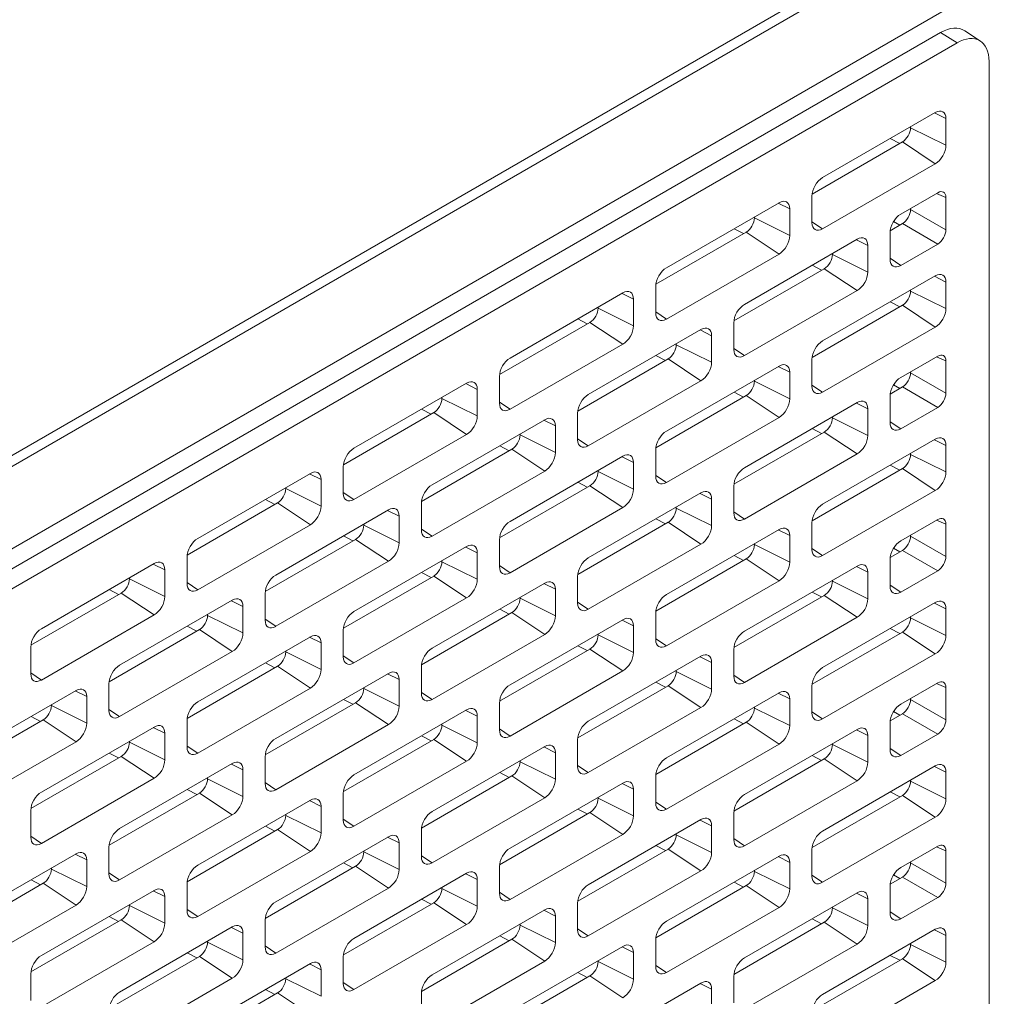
# Model space of a CAD drawing. Header units: millimetres. Extents: x 39 to 1680, y 50 to 804.
# Tile 65 of 68: x 1578 to 1620, y 448 to 490. Entities that reach past the tile are written whole.
import ezdxf

# ---------------------------------------------------------------- set-up
doc = ezdxf.new("R2010")
doc.units = ezdxf.units.MM
doc.header["$MEASUREMENT"] = 0
doc.layers.get('0').update_dxf_attribs({"lineweight": 25})

msp = doc.modelspace()

# ---------------------------------------------------------------- linework, layer by layer
at = {"color": 0, "linetype": 'Continuous', "lineweight": 0, "extrusion": (-1.66533e-16, 0.816497, 0.57735)}
for p, q in [((1679.036, 530.103), (1371.444, 352.515)), ((1679.237, 529.742), (1371.645, 352.154)), ((1382.959, 355.142), (1667.923, 519.666)), ((1617.365, 489.617), (1382.252, 353.875)), ((1618.072, 489.166), (1617.365, 489.617)), ((1619.081, 489.241), (1618.401, 489.694)), ((1618.072, 489.166), (1382.959, 353.424)), ((1619.449, 488.371), (1619.449, 435.299)), ((1617.135, 486.178), (1612.291, 483.381)), ((1617.101, 486.158), (1617.595, 485.913)), ((1617.595, 484.769), (1617.595, 485.913)), ((1616.074, 485.525), (1616.074, 485.566)), ((1616.074, 485.525), (1617.595, 484.769)), ((1611.837, 482.67), (1615.721, 484.912)), ((1615.2, 485.061), (1615.609, 484.848)), ((1615.721, 484.912), (1617.135, 483.973)), ((1612.291, 481.177), (1617.135, 483.973)), ((1617.242, 482.729), (1615.65, 481.81)), ((1617.595, 482.525), (1617.185, 482.696)), ((1610.418, 482.3), (1605.574, 479.503)), ((1610.383, 482.28), (1610.877, 482.034)), ((1611.832, 482.585), (1611.832, 481.442)), ((1617.595, 482.525), (1617.595, 481.135)), ((1610.877, 480.891), (1610.877, 482.034)), ((1616.074, 482.055), (1616.074, 482.013)), ((1616.074, 482.013), (1617.595, 481.135)), ((1609.357, 481.646), (1609.357, 481.687)), ((1609.357, 481.646), (1610.877, 480.891)), ((1611.832, 481.482), (1612.291, 481.177)), ((1615.196, 481.098), (1615.722, 481.402)), ((1615.344, 481.497), (1615.615, 481.34)), ((1615.722, 481.402), (1617.242, 480.524)), ((1605.12, 478.792), (1609.003, 481.034)), ((1608.482, 481.182), (1608.892, 480.97)), ((1609.003, 481.034), (1610.418, 480.095)), ((1615.191, 481.014), (1615.191, 479.87)), ((1613.776, 480.728), (1608.933, 477.931)), ((1613.742, 480.708), (1614.236, 480.462)), ((1612.716, 480.075), (1612.716, 480.115)), ((1614.236, 479.319), (1614.236, 480.462)), ((1615.65, 479.605), (1617.242, 480.524)), ((1605.574, 477.299), (1610.418, 480.095)), ((1612.716, 480.075), (1614.236, 479.319)), ((1615.191, 479.91), (1615.65, 479.605)), ((1608.479, 477.22), (1612.362, 479.462)), ((1611.841, 479.61), (1612.25, 479.398)), ((1612.362, 479.462), (1613.776, 478.523)), ((1617.135, 479.156), (1612.291, 476.36)), ((1617.101, 479.136), (1617.595, 478.891)), ((1617.595, 477.748), (1617.595, 478.891)), ((1603.7, 478.421), (1598.856, 475.625)), ((1605.114, 478.707), (1605.114, 477.564)), ((1608.933, 475.727), (1613.776, 478.523)), ((1616.074, 478.503), (1616.074, 478.544)), ((1616.074, 478.503), (1617.595, 477.748)), ((1603.666, 478.401), (1604.16, 478.156)), ((1604.16, 477.013), (1604.16, 478.156)), ((1615.2, 478.039), (1615.609, 477.826)), ((1602.639, 477.768), (1602.639, 477.809)), ((1602.639, 477.768), (1604.16, 477.013)), ((1605.114, 477.604), (1605.574, 477.299)), ((1611.837, 475.648), (1615.721, 477.89)), ((1615.721, 477.89), (1617.135, 476.951)), ((1598.402, 474.913), (1602.286, 477.156)), ((1601.765, 477.304), (1602.174, 477.091)), ((1602.286, 477.156), (1603.7, 476.217)), ((1607.059, 476.849), (1602.215, 474.053)), ((1607.024, 476.83), (1607.518, 476.584)), ((1608.473, 477.135), (1608.473, 475.992)), ((1612.291, 474.155), (1617.135, 476.951)), ((1607.518, 475.441), (1607.518, 476.584)), ((1598.856, 473.42), (1603.7, 476.217)), ((1605.998, 476.196), (1605.998, 476.237)), ((1605.998, 476.196), (1607.518, 475.441)), ((1608.473, 476.032), (1608.933, 475.727)), ((1601.761, 473.342), (1605.645, 475.584)), ((1605.124, 475.732), (1605.533, 475.519)), ((1605.645, 475.584), (1607.059, 474.645)), ((1611.832, 475.563), (1611.832, 474.42)), ((1617.242, 475.707), (1615.65, 474.788)), ((1617.595, 475.503), (1617.185, 475.674)), ((1617.595, 475.503), (1617.595, 474.113)), ((1610.418, 475.278), (1605.574, 472.481)), ((1610.383, 475.258), (1610.877, 475.012)), ((1616.074, 475.033), (1616.074, 474.991)), ((1598.397, 474.829), (1598.397, 473.686)), ((1602.215, 471.848), (1607.059, 474.645)), ((1609.357, 474.624), (1609.357, 474.665)), ((1609.357, 474.624), (1610.877, 473.869)), ((1610.877, 473.869), (1610.877, 475.012)), ((1616.074, 474.991), (1617.595, 474.113)), ((1596.983, 474.543), (1592.139, 471.746)), ((1596.948, 474.523), (1597.442, 474.277)), ((1597.442, 473.134), (1597.442, 474.277)), ((1611.832, 474.46), (1612.291, 474.155)), ((1615.196, 474.077), (1615.722, 474.38)), ((1615.344, 474.476), (1615.615, 474.319)), ((1615.722, 474.38), (1617.242, 473.502)), ((1595.922, 473.89), (1595.922, 473.93)), ((1595.922, 473.89), (1597.442, 473.134)), ((1605.12, 471.77), (1609.003, 474.012)), ((1608.482, 474.16), (1608.892, 473.948)), ((1609.003, 474.012), (1610.418, 473.073)), ((1615.191, 473.992), (1615.191, 472.849)), ((1595.047, 473.426), (1595.457, 473.213)), ((1598.397, 473.725), (1598.856, 473.42)), ((1613.776, 473.706), (1608.933, 470.909)), ((1613.742, 473.686), (1614.236, 473.441)), ((1614.236, 472.297), (1614.236, 473.441)), ((1615.65, 472.583), (1617.242, 473.502)), ((1591.685, 471.035), (1595.568, 473.277)), ((1600.341, 472.971), (1595.498, 470.175)), ((1595.568, 473.277), (1596.983, 472.338)), ((1600.307, 472.951), (1600.801, 472.706)), ((1601.756, 473.257), (1601.756, 472.114)), ((1605.574, 470.277), (1610.418, 473.073)), ((1612.716, 473.053), (1612.716, 473.094)), ((1612.716, 473.053), (1614.236, 472.297)), ((1600.801, 471.563), (1600.801, 472.706)), ((1611.841, 472.589), (1612.25, 472.376)), ((1615.191, 472.888), (1615.65, 472.583)), ((1592.139, 469.542), (1596.983, 472.338)), ((1599.281, 472.318), (1599.281, 472.359)), ((1599.281, 472.318), (1600.801, 471.563)), ((1601.756, 472.154), (1602.215, 471.848)), ((1608.479, 470.198), (1612.362, 472.44)), ((1617.135, 472.134), (1612.291, 469.338)), ((1612.362, 472.44), (1613.776, 471.501)), ((1617.101, 472.114), (1617.595, 471.869)), ((1595.043, 469.463), (1598.927, 471.706)), ((1598.406, 471.854), (1598.816, 471.641)), ((1598.927, 471.706), (1600.341, 470.767)), ((1605.114, 471.685), (1605.114, 470.542)), ((1617.595, 470.726), (1617.595, 471.869)), ((1603.7, 471.399), (1598.856, 468.603)), ((1603.666, 471.379), (1604.16, 471.134)), ((1608.933, 468.705), (1613.776, 471.501)), ((1616.074, 471.481), (1616.074, 471.522)), ((1616.074, 471.481), (1617.595, 470.726)), ((1591.679, 470.95), (1591.679, 469.807)), ((1604.16, 469.991), (1604.16, 471.134)), ((1611.837, 468.626), (1615.721, 470.869)), ((1615.2, 471.017), (1615.609, 470.804)), ((1615.721, 470.869), (1617.135, 469.93)), ((1590.265, 470.664), (1585.421, 467.868)), ((1590.231, 470.645), (1590.725, 470.399)), ((1590.725, 469.256), (1590.725, 470.399)), ((1595.498, 467.97), (1600.341, 470.767)), ((1602.639, 470.746), (1602.639, 470.787)), ((1602.639, 470.746), (1604.16, 469.991)), ((1605.114, 470.582), (1605.574, 470.277)), ((1589.204, 470.011), (1589.204, 470.052)), ((1589.204, 470.011), (1590.725, 469.256)), ((1598.402, 467.892), (1602.286, 470.134)), ((1601.765, 470.282), (1602.174, 470.069)), ((1602.286, 470.134), (1603.7, 469.195)), ((1608.473, 470.113), (1608.473, 468.97)), ((1588.33, 469.547), (1588.739, 469.334)), ((1591.679, 469.847), (1592.139, 469.542)), ((1607.059, 469.828), (1602.215, 467.031)), ((1607.024, 469.808), (1607.518, 469.562)), ((1607.518, 468.419), (1607.518, 469.562)), ((1612.291, 467.133), (1617.135, 469.93)), ((1584.967, 467.157), (1588.851, 469.399)), ((1588.851, 469.399), (1590.265, 468.46)), ((1595.038, 469.378), (1595.038, 468.235)), ((1598.856, 466.398), (1603.7, 469.195)), ((1605.998, 469.174), (1605.998, 469.215)), ((1605.998, 469.174), (1607.518, 468.419)), ((1593.624, 469.093), (1588.78, 466.296)), ((1593.589, 469.073), (1594.083, 468.827)), ((1594.083, 467.684), (1594.083, 468.827)), ((1605.124, 468.71), (1605.533, 468.498)), ((1608.473, 469.01), (1608.933, 468.705)), ((1617.242, 468.685), (1615.65, 467.766)), ((1585.421, 465.663), (1590.265, 468.46)), ((1592.563, 468.44), (1592.563, 468.48)), ((1592.563, 468.44), (1594.083, 467.684)), ((1595.038, 468.275), (1595.498, 467.97)), ((1601.761, 466.32), (1605.645, 468.562)), ((1610.418, 468.256), (1605.574, 465.459)), ((1605.645, 468.562), (1607.059, 467.623)), ((1611.832, 468.542), (1611.832, 467.398)), ((1617.595, 468.481), (1617.185, 468.652)), ((1617.595, 468.481), (1617.595, 467.091)), ((1588.326, 465.585), (1592.21, 467.827)), ((1591.689, 467.975), (1592.098, 467.763)), ((1592.21, 467.827), (1593.624, 466.888)), ((1610.383, 468.236), (1610.877, 467.99)), ((1610.877, 466.847), (1610.877, 467.99)), ((1616.074, 468.011), (1616.074, 467.969)), ((1616.074, 467.969), (1617.595, 467.091)), ((1596.983, 467.521), (1592.139, 464.724)), ((1596.948, 467.501), (1597.442, 467.256)), ((1598.397, 467.807), (1598.397, 466.664)), ((1602.215, 464.827), (1607.059, 467.623)), ((1609.357, 467.603), (1609.357, 467.643)), ((1609.357, 467.603), (1610.877, 466.847)), ((1611.832, 467.438), (1612.291, 467.133)), ((1615.344, 467.454), (1615.615, 467.297)), ((1584.962, 467.072), (1584.962, 465.929)), ((1597.442, 466.113), (1597.442, 467.256)), ((1605.12, 464.748), (1609.003, 466.99)), ((1608.482, 467.138), (1608.892, 466.926)), ((1609.003, 466.99), (1610.418, 466.051)), ((1615.196, 467.055), (1615.722, 467.358)), ((1615.722, 467.358), (1617.242, 466.481)), ((1583.548, 466.786), (1578.704, 463.99)), ((1583.513, 466.766), (1584.007, 466.521)), ((1588.78, 464.092), (1593.624, 466.888)), ((1595.922, 466.868), (1595.922, 466.909)), ((1595.922, 466.868), (1597.442, 466.113)), ((1598.397, 466.703), (1598.856, 466.398)), ((1613.776, 466.684), (1608.933, 463.888)), ((1613.742, 466.664), (1614.236, 466.419)), ((1615.191, 466.97), (1615.191, 465.827)), ((1582.487, 466.133), (1582.487, 466.174)), ((1582.487, 466.133), (1584.007, 465.378)), ((1584.007, 465.378), (1584.007, 466.521)), ((1591.685, 464.013), (1595.568, 466.255)), ((1595.047, 466.404), (1595.457, 466.191)), ((1595.568, 466.255), (1596.983, 465.316)), ((1601.756, 466.235), (1601.756, 465.092)), ((1614.236, 465.276), (1614.236, 466.419)), ((1615.65, 465.561), (1617.242, 466.481)), ((1584.962, 465.969), (1585.421, 465.663)), ((1600.341, 465.949), (1595.498, 463.153)), ((1600.307, 465.929), (1600.801, 465.684)), ((1605.574, 463.255), (1610.418, 466.051)), ((1612.716, 466.031), (1612.716, 466.072)), ((1612.716, 466.031), (1614.236, 465.276)), ((1615.191, 465.867), (1615.65, 465.561)), ((1578.25, 463.278), (1582.133, 465.521)), ((1581.612, 465.669), (1582.022, 465.456)), ((1582.133, 465.521), (1583.548, 464.582)), ((1588.321, 465.5), (1588.321, 464.357)), ((1592.139, 462.52), (1596.983, 465.316)), ((1599.281, 465.296), (1599.281, 465.337)), ((1599.281, 465.296), (1600.801, 464.541)), ((1600.801, 464.541), (1600.801, 465.684)), ((1608.479, 463.176), (1612.362, 465.418)), ((1611.841, 465.567), (1612.25, 465.354)), ((1612.362, 465.418), (1613.776, 464.48)), ((1586.906, 465.214), (1582.063, 462.418)), ((1586.872, 465.194), (1587.366, 464.949)), ((1587.366, 463.806), (1587.366, 464.949)), ((1601.756, 465.132), (1602.215, 464.827)), ((1617.135, 465.112), (1612.291, 462.316)), ((1617.101, 465.092), (1617.595, 464.847)), ((1578.704, 461.785), (1583.548, 464.582)), ((1585.846, 464.561), (1585.846, 464.602)), ((1585.846, 464.561), (1587.366, 463.806)), ((1595.043, 462.441), (1598.927, 464.684)), ((1598.406, 464.832), (1598.816, 464.619)), ((1598.927, 464.684), (1600.341, 463.745)), ((1605.114, 464.663), (1605.114, 463.52)), ((1608.933, 461.683), (1613.776, 464.48)), ((1616.074, 464.459), (1616.074, 464.5)), ((1616.074, 464.459), (1617.595, 463.704)), ((1617.595, 463.704), (1617.595, 464.847)), ((1584.971, 464.097), (1585.38, 463.884)), ((1588.321, 464.397), (1588.78, 464.092)), ((1603.7, 464.377), (1598.856, 461.581)), ((1603.666, 464.358), (1604.16, 464.112)), ((1604.16, 462.969), (1604.16, 464.112)), ((1581.608, 461.707), (1585.492, 463.949)), ((1590.265, 463.643), (1585.421, 460.846)), ((1585.492, 463.949), (1586.906, 463.01)), ((1590.231, 463.623), (1590.725, 463.377)), ((1591.679, 463.928), (1591.679, 462.785)), ((1595.498, 460.948), (1600.341, 463.745)), ((1602.639, 463.724), (1602.639, 463.765)), ((1602.639, 463.724), (1604.16, 462.969)), ((1611.837, 461.605), (1615.721, 463.847)), ((1615.2, 463.995), (1615.609, 463.782)), ((1615.721, 463.847), (1617.135, 462.908)), ((1578.244, 463.194), (1578.244, 462.05)), ((1590.725, 462.234), (1590.725, 463.377)), ((1601.765, 463.26), (1602.174, 463.047)), ((1605.114, 463.56), (1605.574, 463.255)), ((1582.063, 460.213), (1586.906, 463.01)), ((1589.204, 462.989), (1589.204, 463.03)), ((1589.204, 462.989), (1590.725, 462.234)), ((1591.679, 462.825), (1592.139, 462.52)), ((1598.402, 460.87), (1602.286, 463.112)), ((1607.059, 462.806), (1602.215, 460.009)), ((1602.286, 463.112), (1603.7, 462.173)), ((1607.024, 462.786), (1607.518, 462.54)), ((1608.473, 463.091), (1608.473, 461.948)), ((1612.291, 460.111), (1617.135, 462.908)), ((1584.967, 460.135), (1588.851, 462.377)), ((1588.33, 462.525), (1588.739, 462.313)), ((1588.851, 462.377), (1590.265, 461.438)), ((1595.038, 462.357), (1595.038, 461.214)), ((1607.518, 461.397), (1607.518, 462.54)), ((1578.244, 462.09), (1578.704, 461.785)), ((1593.624, 462.071), (1588.78, 459.274)), ((1593.589, 462.051), (1594.083, 461.805)), ((1598.856, 459.376), (1603.7, 462.173)), ((1605.998, 462.152), (1605.998, 462.193)), ((1605.998, 462.152), (1607.518, 461.397)), ((1608.473, 461.988), (1608.933, 461.683)), ((1581.603, 461.622), (1581.603, 460.479)), ((1594.083, 460.662), (1594.083, 461.805)), ((1601.761, 459.298), (1605.645, 461.54)), ((1605.124, 461.688), (1605.533, 461.476)), ((1605.645, 461.54), (1607.059, 460.601)), ((1611.832, 461.52), (1611.832, 460.377)), ((1617.242, 461.663), (1615.65, 460.744)), ((1617.595, 461.46), (1617.185, 461.63)), ((1580.189, 461.336), (1575.345, 458.54)), ((1580.154, 461.316), (1580.648, 461.071)), ((1580.648, 459.928), (1580.648, 461.071)), ((1585.421, 458.642), (1590.265, 461.438)), ((1592.563, 461.418), (1592.563, 461.458)), ((1592.563, 461.418), (1594.083, 460.662)), ((1595.038, 461.253), (1595.498, 460.948)), ((1610.418, 461.234), (1605.574, 458.437)), ((1610.383, 461.214), (1610.877, 460.969)), ((1617.595, 461.46), (1617.595, 460.069)), ((1579.128, 460.683), (1579.128, 460.724)), ((1579.128, 460.683), (1580.648, 459.928)), ((1588.326, 458.563), (1592.21, 460.805)), ((1591.689, 460.954), (1592.098, 460.741)), ((1592.21, 460.805), (1593.624, 459.866)), ((1598.397, 460.785), (1598.397, 459.642)), ((1610.877, 459.825), (1610.877, 460.969)), ((1616.074, 460.989), (1616.074, 460.947)), ((1616.074, 460.947), (1617.595, 460.069)), ((1578.254, 460.219), (1578.663, 460.006)), ((1581.603, 460.518), (1582.063, 460.213)), ((1596.983, 460.499), (1592.139, 457.703)), ((1596.948, 460.479), (1597.442, 460.234)), ((1597.442, 459.091), (1597.442, 460.234)), ((1602.215, 457.805), (1607.059, 460.601)), ((1609.357, 460.581), (1609.357, 460.622)), ((1609.357, 460.581), (1610.877, 459.825)), ((1611.832, 460.416), (1612.291, 460.111)), ((1615.196, 460.033), (1615.722, 460.336)), ((1615.344, 460.432), (1615.615, 460.275)), ((1615.722, 460.336), (1617.242, 459.459)), ((1574.891, 457.828), (1578.775, 460.07)), ((1578.775, 460.07), (1580.189, 459.131)), ((1584.962, 460.05), (1584.962, 458.907)), ((1588.78, 457.07), (1593.624, 459.866)), ((1595.922, 459.846), (1595.922, 459.887)), ((1595.922, 459.846), (1597.442, 459.091)), ((1605.12, 457.726), (1609.003, 459.968)), ((1608.482, 460.117), (1608.892, 459.904)), ((1609.003, 459.968), (1610.418, 459.029)), ((1615.191, 459.948), (1615.191, 458.805)), ((1583.548, 459.764), (1578.704, 456.968)), ((1583.513, 459.744), (1584.007, 459.499)), ((1584.007, 458.356), (1584.007, 459.499)), ((1595.047, 459.382), (1595.457, 459.169)), ((1598.397, 459.682), (1598.856, 459.376)), ((1613.776, 459.662), (1608.933, 456.866)), ((1613.742, 459.642), (1614.236, 459.397)), ((1614.236, 458.254), (1614.236, 459.397)), ((1615.65, 458.54), (1617.242, 459.459)), ((1575.345, 456.335), (1580.189, 459.131)), ((1582.487, 459.111), (1582.487, 459.152)), ((1582.487, 459.111), (1584.007, 458.356)), ((1584.962, 458.947), (1585.421, 458.642)), ((1591.685, 456.991), (1595.568, 459.234)), ((1595.568, 459.234), (1596.983, 458.295)), ((1601.756, 459.213), (1601.756, 458.07)), ((1605.574, 456.233), (1610.418, 459.029)), ((1612.716, 459.009), (1612.716, 459.05)), ((1612.716, 459.009), (1614.236, 458.254)), ((1581.612, 458.647), (1582.022, 458.434)), ((1600.341, 458.927), (1595.498, 456.131)), ((1600.307, 458.907), (1600.801, 458.662)), ((1600.801, 457.519), (1600.801, 458.662)), ((1611.841, 458.545), (1612.25, 458.332)), ((1615.191, 458.845), (1615.65, 458.54)), ((1578.25, 456.256), (1582.133, 458.499)), ((1586.906, 458.192), (1582.063, 455.396)), ((1582.133, 458.499), (1583.548, 457.56)), ((1586.872, 458.173), (1587.366, 457.927)), ((1588.321, 458.478), (1588.321, 457.335)), ((1592.139, 455.498), (1596.983, 458.295)), ((1599.281, 458.274), (1599.281, 458.315)), ((1599.281, 458.274), (1600.801, 457.519)), ((1601.756, 458.11), (1602.215, 457.805)), ((1608.479, 456.154), (1612.362, 458.397)), ((1617.135, 458.09), (1612.291, 455.294)), ((1612.362, 458.397), (1613.776, 457.458)), ((1587.366, 456.784), (1587.366, 457.927)), ((1598.406, 457.81), (1598.816, 457.597)), ((1617.101, 458.071), (1617.595, 457.825)), ((1617.595, 456.682), (1617.595, 457.825)), ((1578.704, 454.763), (1583.548, 457.56)), ((1585.846, 457.539), (1585.846, 457.58)), ((1585.846, 457.539), (1587.366, 456.784)), ((1588.321, 457.375), (1588.78, 457.07)), ((1595.043, 455.42), (1598.927, 457.662)), ((1603.7, 457.356), (1598.856, 454.559)), ((1598.927, 457.662), (1600.341, 456.723)), ((1603.666, 457.336), (1604.16, 457.09)), ((1605.114, 457.641), (1605.114, 456.498)), ((1608.933, 454.661), (1613.776, 457.458)), ((1616.074, 457.437), (1616.074, 457.478)), ((1616.074, 457.437), (1617.595, 456.682)), ((1581.608, 454.685), (1585.492, 456.927)), ((1584.971, 457.075), (1585.38, 456.862)), ((1585.492, 456.927), (1586.906, 455.988)), ((1591.679, 456.907), (1591.679, 455.763)), ((1604.16, 455.947), (1604.16, 457.09)), ((1611.837, 454.583), (1615.721, 456.825)), ((1615.2, 456.973), (1615.609, 456.76)), ((1615.721, 456.825), (1617.135, 455.886)), ((1590.265, 456.621), (1585.421, 453.824)), ((1590.231, 456.601), (1590.725, 456.355)), ((1595.498, 453.926), (1600.341, 456.723)), ((1602.639, 456.702), (1602.639, 456.743)), ((1602.639, 456.702), (1604.16, 455.947)), ((1605.114, 456.538), (1605.574, 456.233)), ((1578.244, 456.172), (1578.244, 455.029)), ((1582.063, 453.191), (1586.906, 455.988)), ((1589.204, 455.968), (1589.204, 456.008)), ((1590.725, 455.212), (1590.725, 456.355)), ((1598.402, 453.848), (1602.286, 456.09)), ((1601.765, 456.238), (1602.174, 456.026)), ((1602.286, 456.09), (1603.7, 455.151)), ((1608.473, 456.07), (1608.473, 454.927)), ((1589.204, 455.968), (1590.725, 455.212)), ((1591.679, 455.803), (1592.139, 455.498)), ((1607.059, 455.784), (1602.215, 452.987)), ((1607.024, 455.764), (1607.518, 455.518)), ((1612.291, 453.089), (1617.135, 455.886)), ((1584.967, 453.113), (1588.851, 455.355)), ((1588.33, 455.503), (1588.739, 455.291)), ((1588.851, 455.355), (1590.265, 454.416)), ((1595.038, 455.335), (1595.038, 454.192)), ((1598.856, 452.355), (1603.7, 455.151)), ((1605.998, 455.131), (1605.998, 455.171)), ((1605.998, 455.131), (1607.518, 454.375)), ((1607.518, 454.375), (1607.518, 455.518)), ((1578.244, 455.068), (1578.704, 454.763)), ((1593.624, 455.049), (1588.78, 452.252)), ((1593.589, 455.029), (1594.083, 454.784)), ((1594.083, 453.641), (1594.083, 454.784)), ((1608.473, 454.966), (1608.933, 454.661)), ((1580.189, 454.314), (1575.345, 451.518)), ((1580.154, 454.294), (1580.648, 454.049)), ((1581.603, 454.6), (1581.603, 453.457)), ((1585.421, 451.62), (1590.265, 454.416)), ((1592.563, 454.396), (1592.563, 454.437)), ((1592.563, 454.396), (1594.083, 453.641)), ((1601.761, 452.276), (1605.645, 454.518)), ((1605.124, 454.667), (1605.533, 454.454)), ((1605.645, 454.518), (1607.059, 453.579)), ((1611.832, 454.498), (1611.832, 453.355)), ((1617.242, 454.641), (1615.65, 453.722)), ((1617.595, 454.438), (1617.185, 454.608)), ((1617.595, 454.438), (1617.595, 453.047)), ((1580.648, 452.906), (1580.648, 454.049)), ((1591.689, 453.932), (1592.098, 453.719)), ((1595.038, 454.231), (1595.498, 453.926)), ((1610.418, 454.212), (1605.574, 451.416)), ((1610.383, 454.192), (1610.877, 453.947)), ((1610.877, 452.804), (1610.877, 453.947)), ((1616.074, 453.967), (1616.074, 453.925)), ((1616.074, 453.925), (1617.595, 453.047)), ((1579.128, 453.661), (1579.128, 453.702)), ((1579.128, 453.661), (1580.648, 452.906)), ((1581.603, 453.497), (1582.063, 453.191)), ((1588.326, 451.541), (1592.21, 453.783)), ((1596.983, 453.477), (1592.139, 450.681)), ((1592.21, 453.783), (1593.624, 452.844)), ((1596.948, 453.457), (1597.442, 453.212)), ((1598.397, 453.763), (1598.397, 452.62)), ((1602.215, 450.783), (1607.059, 453.579)), ((1609.357, 453.559), (1609.357, 453.6)), ((1609.357, 453.559), (1610.877, 452.804)), ((1574.891, 450.806), (1578.775, 453.049)), ((1578.254, 453.197), (1578.663, 452.984)), ((1578.775, 453.049), (1580.189, 452.11)), ((1584.962, 453.028), (1584.962, 451.885)), ((1597.442, 452.069), (1597.442, 453.212)), ((1608.482, 453.095), (1608.892, 452.882)), ((1611.832, 453.395), (1612.291, 453.089)), ((1615.196, 453.011), (1615.722, 453.314)), ((1615.344, 453.41), (1615.615, 453.253)), ((1615.722, 453.314), (1617.242, 452.437)), ((1583.548, 452.742), (1578.704, 449.946)), ((1583.513, 452.722), (1584.007, 452.477)), ((1588.78, 450.048), (1593.624, 452.844)), ((1595.922, 452.824), (1595.922, 452.865)), ((1595.922, 452.824), (1597.442, 452.069)), ((1598.397, 452.66), (1598.856, 452.355)), ((1605.12, 450.704), (1609.003, 452.946)), ((1613.776, 452.64), (1608.933, 449.844)), ((1609.003, 452.946), (1610.418, 452.008)), ((1613.742, 452.62), (1614.236, 452.375)), ((1615.191, 452.926), (1615.191, 451.783)), ((1584.007, 451.334), (1584.007, 452.477)), ((1591.685, 449.969), (1595.568, 452.212)), ((1595.047, 452.36), (1595.457, 452.147)), ((1595.568, 452.212), (1596.983, 451.273)), ((1601.756, 452.191), (1601.756, 451.048)), ((1614.236, 451.232), (1614.236, 452.375)), ((1615.65, 451.518), (1617.242, 452.437)), ((1575.345, 449.313), (1580.189, 452.11)), ((1582.487, 452.089), (1582.487, 452.13)), ((1582.487, 452.089), (1584.007, 451.334)), ((1584.962, 451.925), (1585.421, 451.62)), ((1600.341, 451.905), (1595.498, 449.109)), ((1600.307, 451.886), (1600.801, 451.64)), ((1605.574, 449.211), (1610.418, 452.008)), ((1612.716, 451.987), (1612.716, 452.028)), ((1612.716, 451.987), (1614.236, 451.232)), ((1615.191, 451.823), (1615.65, 451.518)), ((1578.25, 449.235), (1582.133, 451.477)), ((1581.612, 451.625), (1582.022, 451.412)), ((1582.133, 451.477), (1583.548, 450.538)), ((1588.321, 451.456), (1588.321, 450.313)), ((1600.801, 450.497), (1600.801, 451.64)), ((1608.479, 449.133), (1612.362, 451.375)), ((1611.841, 451.523), (1612.25, 451.31)), ((1612.362, 451.375), (1613.776, 450.436)), ((1586.906, 451.171), (1582.063, 448.374)), ((1586.872, 451.151), (1587.366, 450.905)), ((1587.366, 449.762), (1587.366, 450.905)), ((1592.139, 448.476), (1596.983, 451.273)), ((1599.281, 451.252), (1599.281, 451.293)), ((1599.281, 451.252), (1600.801, 450.497)), ((1601.756, 451.088), (1602.215, 450.783)), ((1617.135, 451.069), (1612.291, 448.272)), ((1617.101, 451.049), (1617.595, 450.803)), ((1578.704, 447.741), (1583.548, 450.538)), ((1585.846, 450.517), (1585.846, 450.558)), ((1585.846, 450.517), (1587.366, 449.762)), ((1595.043, 448.398), (1598.927, 450.64)), ((1598.406, 450.788), (1598.816, 450.575)), ((1598.927, 450.64), (1600.341, 449.701)), ((1605.114, 450.619), (1605.114, 449.476)), ((1617.595, 449.66), (1617.595, 450.803)), ((1584.971, 450.053), (1585.38, 449.841)), ((1588.321, 450.353), (1588.78, 450.048)), ((1603.7, 450.334), (1598.856, 447.537)), ((1603.666, 450.314), (1604.16, 450.068)), ((1604.16, 448.925), (1604.16, 450.068)), ((1608.933, 447.639), (1613.776, 450.436)), ((1616.074, 450.415), (1616.074, 450.456)), ((1616.074, 450.415), (1617.595, 449.66)), ((1581.608, 447.663), (1585.492, 449.905)), ((1585.492, 449.905), (1586.906, 448.966)), ((1591.679, 449.885), (1591.679, 448.742)), ((1595.498, 446.904), (1600.341, 449.701)), ((1602.639, 449.681), (1602.639, 449.721)), ((1602.639, 449.681), (1604.16, 448.925)), ((1611.837, 447.561), (1615.721, 449.803)), ((1615.2, 449.951), (1615.609, 449.739)), ((1615.721, 449.803), (1617.135, 448.864)), ((1590.265, 449.599), (1585.421, 446.802)), ((1590.231, 449.579), (1590.725, 449.334)), ((1590.725, 448.19), (1590.725, 449.334)), ((1601.765, 449.216), (1602.174, 449.004)), ((1605.114, 449.516), (1605.574, 449.211)), ((1578.244, 449.15), (1578.244, 448.007)), ((1582.063, 446.17), (1586.906, 448.966)), ((1589.204, 448.946), (1589.204, 448.986)), ((1589.204, 448.946), (1590.725, 448.19)), ((1591.679, 448.781), (1592.139, 448.476)), ((1598.402, 446.826), (1602.286, 449.068)), ((1602.286, 449.068), (1603.7, 448.129)), ((1608.473, 449.048), (1608.473, 447.905)), ((1612.291, 446.068), (1617.135, 448.864)), ((1588.33, 448.482), (1588.739, 448.269)), ((1607.059, 448.762), (1602.215, 445.965)), ((1607.024, 448.742), (1607.518, 448.497)), ((1607.518, 447.353), (1607.518, 448.497)), ((1584.967, 446.091), (1588.851, 448.333)), ((1588.851, 448.333), (1590.265, 447.394)), ((1595.038, 448.313), (1595.038, 447.17))]:
    msp.add_line(p, q, dxfattribs=at)
at = {"color": 0, "linetype": 'Continuous', "lineweight": 0}
for centre, major_axis, ratio, start_param, end_param in [((1617.365, 487.984), (1, 1.732), 0.57735, -0.037066, 0.785398), ((1617.135, 485.647), (0.325, 0.563), 0.57735, -0.785398, 0.785398), ((1615.721, 485.321), (0.25, 0.433), 0.57735, -2.356194, -0.785398), ((1617.135, 484.504), (0.325, 0.563), 0.57735, -2.356194, -0.785398), ((1612.291, 482.851), (-0.325, -0.563), 0.57735, -2.356194, -0.785398), ((1610.418, 481.769), (0.325, 0.563), 0.57735, -0.785398, 0.785398), ((1615.65, 481.279), (-0.325, -0.563), 0.57735, -2.356194, -0.785398), ((1615.72, 481.81), (0.25, 0.433), 0.580589, -2.353398, -0.788195), ((1609.003, 481.442), (0.25, 0.433), 0.57735, -2.356194, -0.785398), ((1612.291, 481.708), (-0.325, -0.563), 0.57735, -0.785398, 0.785398), ((1610.418, 480.626), (0.325, 0.563), 0.57735, -2.356194, -0.785398), ((1613.776, 480.197), (0.325, 0.563), 0.57735, -0.785398, 0.785398), ((1612.362, 479.87), (0.25, 0.433), 0.57735, -2.356194, -0.785398), ((1615.65, 480.136), (-0.325, -0.563), 0.57735, -0.785398, 0.785398), ((1605.574, 478.972), (-0.325, -0.563), 0.57735, -2.356194, -0.785398), ((1613.776, 479.054), (0.325, 0.563), 0.57735, -2.356194, -0.785398), ((1617.135, 478.625), (0.325, 0.563), 0.57735, -0.785398, 0.785398), ((1603.7, 477.89), (0.325, 0.563), 0.57735, -0.785398, 0.785398), ((1615.721, 478.299), (0.25, 0.433), 0.57735, -2.356194, -0.785398), ((1602.286, 477.564), (0.25, 0.433), 0.57735, -2.356194, -0.785398), ((1605.574, 477.829), (-0.325, -0.563), 0.57735, -0.785398, 0.785398), ((1608.933, 477.401), (-0.325, -0.563), 0.57735, -2.356194, -0.785398), ((1617.135, 477.482), (0.325, 0.563), 0.57735, -2.356194, -0.785398), ((1603.7, 476.747), (0.325, 0.563), 0.57735, -2.356194, -0.785398), ((1607.059, 476.319), (0.325, 0.563), 0.57735, -0.785398, 0.785398), ((1612.291, 475.829), (-0.325, -0.563), 0.57735, -2.356194, -0.785398), ((1605.645, 475.992), (0.25, 0.433), 0.57735, -2.356194, -0.785398), ((1608.933, 476.257), (-0.325, -0.563), 0.57735, -0.785398, 0.785398), ((1598.856, 475.094), (-0.325, -0.563), 0.57735, -2.356194, -0.785398), ((1607.059, 475.176), (0.325, 0.563), 0.57735, -2.356194, -0.785398), ((1610.418, 474.747), (0.325, 0.563), 0.57735, -0.785398, 0.785398), ((1596.983, 474.012), (0.325, 0.563), 0.57735, -0.785398, 0.785398), ((1609.003, 474.42), (0.25, 0.433), 0.57735, -2.356194, -0.785398), ((1615.65, 474.257), (-0.325, -0.563), 0.57735, -2.356194, -0.785398), ((1615.72, 474.788), (0.25, 0.433), 0.580589, -2.353398, -0.788195), ((1612.291, 474.686), (-0.325, -0.563), 0.57735, -0.785398, 0.785398), ((1595.568, 473.686), (0.25, 0.433), 0.57735, -2.356194, -0.785398), ((1602.215, 473.522), (-0.325, -0.563), 0.57735, -2.356194, -0.785398), ((1610.418, 473.604), (0.325, 0.563), 0.57735, -2.356194, -0.785398), ((1613.776, 473.175), (0.325, 0.563), 0.57735, -0.785398, 0.785398), ((1598.856, 473.951), (-0.325, -0.563), 0.57735, -0.785398, 0.785398), ((1596.983, 472.869), (0.325, 0.563), 0.57735, -2.356194, -0.785398), ((1600.341, 472.44), (0.325, 0.563), 0.57735, -0.785398, 0.785398), ((1612.362, 472.849), (0.25, 0.433), 0.57735, -2.356194, -0.785398), ((1615.65, 473.114), (-0.325, -0.563), 0.57735, -0.785398, 0.785398), ((1598.927, 472.114), (0.25, 0.433), 0.57735, -2.356194, -0.785398), ((1602.215, 472.379), (-0.325, -0.563), 0.57735, -0.785398, 0.785398), ((1605.574, 471.95), (-0.325, -0.563), 0.57735, -2.356194, -0.785398), ((1613.776, 472.032), (0.325, 0.563), 0.57735, -2.356194, -0.785398), ((1617.135, 471.603), (0.325, 0.563), 0.57735, -0.785398, 0.785398), ((1592.139, 471.216), (-0.325, -0.563), 0.57735, -2.356194, -0.785398), ((1600.341, 471.297), (0.325, 0.563), 0.57735, -2.356194, -0.785398), ((1603.7, 470.869), (0.325, 0.563), 0.57735, -0.785398, 0.785398), ((1615.721, 471.277), (0.25, 0.433), 0.57735, -2.356194, -0.785398), ((1590.265, 470.134), (0.325, 0.563), 0.57735, -0.785398, 0.785398), ((1608.933, 470.379), (-0.325, -0.563), 0.57735, -2.356194, -0.785398), ((1602.286, 470.542), (0.25, 0.433), 0.57735, -2.356194, -0.785398), ((1605.574, 470.807), (-0.325, -0.563), 0.57735, -0.785398, 0.785398), ((1617.135, 470.46), (0.325, 0.563), 0.57735, -2.356194, -0.785398), ((1588.851, 469.807), (0.25, 0.433), 0.57735, -2.356194, -0.785398), ((1595.498, 469.644), (-0.325, -0.563), 0.57735, -2.356194, -0.785398), ((1603.7, 469.726), (0.325, 0.563), 0.57735, -2.356194, -0.785398), ((1607.059, 469.297), (0.325, 0.563), 0.57735, -0.785398, 0.785398), ((1592.139, 470.073), (-0.325, -0.563), 0.57735, -0.785398, 0.785398), ((1590.265, 468.991), (0.325, 0.563), 0.57735, -2.356194, -0.785398), ((1593.624, 468.562), (0.325, 0.563), 0.57735, -0.785398, 0.785398), ((1605.645, 468.97), (0.25, 0.433), 0.57735, -2.356194, -0.785398), ((1612.291, 468.807), (-0.325, -0.563), 0.57735, -2.356194, -0.785398), ((1608.933, 469.236), (-0.325, -0.563), 0.57735, -0.785398, 0.785398), ((1592.21, 468.235), (0.25, 0.433), 0.57735, -2.356194, -0.785398), ((1598.856, 468.072), (-0.325, -0.563), 0.57735, -2.356194, -0.785398), ((1607.059, 468.154), (0.325, 0.563), 0.57735, -2.356194, -0.785398), ((1610.418, 467.725), (0.325, 0.563), 0.57735, -0.785398, 0.785398), ((1585.421, 467.337), (-0.325, -0.563), 0.57735, -2.356194, -0.785398), ((1595.498, 468.501), (-0.325, -0.563), 0.57735, -0.785398, 0.785398), ((1615.72, 467.766), (0.25, 0.433), 0.580589, -2.353398, -0.788195), ((1593.624, 467.419), (0.325, 0.563), 0.57735, -2.356194, -0.785398), ((1596.983, 466.99), (0.325, 0.563), 0.57735, -0.785398, 0.785398), ((1609.003, 467.398), (0.25, 0.433), 0.57735, -2.356194, -0.785398), ((1615.65, 467.235), (-0.325, -0.563), 0.57735, -2.356194, -0.785398), ((1602.215, 466.5), (-0.325, -0.563), 0.57735, -2.356194, -0.785398), ((1612.291, 467.664), (-0.325, -0.563), 0.57735, -0.785398, 0.785398), ((1583.548, 466.255), (0.325, 0.563), 0.57735, -0.785398, 0.785398), ((1595.568, 466.664), (0.25, 0.433), 0.57735, -2.356194, -0.785398), ((1598.856, 466.929), (-0.325, -0.563), 0.57735, -0.785398, 0.785398), ((1610.418, 466.582), (0.325, 0.563), 0.57735, -2.356194, -0.785398), ((1613.776, 466.153), (0.325, 0.563), 0.57735, -0.785398, 0.785398), ((1582.133, 465.929), (0.25, 0.433), 0.57735, -2.356194, -0.785398), ((1588.78, 465.765), (-0.325, -0.563), 0.57735, -2.356194, -0.785398), ((1585.421, 466.194), (-0.325, -0.563), 0.57735, -0.785398, 0.785398), ((1596.983, 465.847), (0.325, 0.563), 0.57735, -2.356194, -0.785398), ((1600.341, 465.418), (0.325, 0.563), 0.57735, -0.785398, 0.785398), ((1612.362, 465.827), (0.25, 0.433), 0.57735, -2.356194, -0.785398), ((1615.65, 466.092), (-0.325, -0.563), 0.57735, -0.785398, 0.785398), ((1583.548, 465.112), (0.325, 0.563), 0.57735, -2.356194, -0.785398), ((1586.906, 464.684), (0.325, 0.563), 0.57735, -0.785398, 0.785398), ((1598.927, 465.092), (0.25, 0.433), 0.57735, -2.356194, -0.785398), ((1605.574, 464.929), (-0.325, -0.563), 0.57735, -2.356194, -0.785398), ((1602.215, 465.357), (-0.325, -0.563), 0.57735, -0.785398, 0.785398), ((1613.776, 465.01), (0.325, 0.563), 0.57735, -2.356194, -0.785398), ((1617.135, 464.582), (0.325, 0.563), 0.57735, -0.785398, 0.785398), ((1585.492, 464.357), (0.25, 0.433), 0.57735, -2.356194, -0.785398), ((1592.139, 464.194), (-0.325, -0.563), 0.57735, -2.356194, -0.785398), ((1600.341, 464.275), (0.325, 0.563), 0.57735, -2.356194, -0.785398), ((1603.7, 463.847), (0.325, 0.563), 0.57735, -0.785398, 0.785398), ((1615.721, 464.255), (0.25, 0.433), 0.57735, -2.356194, -0.785398), ((1588.78, 464.622), (-0.325, -0.563), 0.57735, -0.785398, 0.785398), ((1578.704, 463.459), (-0.325, -0.563), 0.57735, -2.356194, -0.785398), ((1586.906, 463.541), (0.325, 0.563), 0.57735, -2.356194, -0.785398), ((1590.265, 463.112), (0.325, 0.563), 0.57735, -0.785398, 0.785398), ((1602.286, 463.52), (0.25, 0.433), 0.57735, -2.356194, -0.785398), ((1608.933, 463.357), (-0.325, -0.563), 0.57735, -2.356194, -0.785398), ((1617.135, 463.438), (0.325, 0.563), 0.57735, -2.356194, -0.785398), ((1605.574, 463.785), (-0.325, -0.563), 0.57735, -0.785398, 0.785398), ((1588.851, 462.785), (0.25, 0.433), 0.57735, -2.356194, -0.785398), ((1592.139, 463.051), (-0.325, -0.563), 0.57735, -0.785398, 0.785398), ((1595.498, 462.622), (-0.325, -0.563), 0.57735, -2.356194, -0.785398), ((1603.7, 462.704), (0.325, 0.563), 0.57735, -2.356194, -0.785398), ((1607.059, 462.275), (0.325, 0.563), 0.57735, -0.785398, 0.785398), ((1582.063, 461.887), (-0.325, -0.563), 0.57735, -2.356194, -0.785398), ((1578.704, 462.316), (-0.325, -0.563), 0.57735, -0.785398, 0.785398), ((1590.265, 461.969), (0.325, 0.563), 0.57735, -2.356194, -0.785398), ((1593.624, 461.54), (0.325, 0.563), 0.57735, -0.785398, 0.785398), ((1605.645, 461.948), (0.25, 0.433), 0.57735, -2.356194, -0.785398), ((1608.933, 462.214), (-0.325, -0.563), 0.57735, -0.785398, 0.785398), ((1612.291, 461.785), (-0.325, -0.563), 0.57735, -2.356194, -0.785398), ((1598.856, 461.05), (-0.325, -0.563), 0.57735, -2.356194, -0.785398), ((1580.189, 460.805), (0.325, 0.563), 0.57735, -0.785398, 0.785398), ((1592.21, 461.214), (0.25, 0.433), 0.57735, -2.356194, -0.785398), ((1595.498, 461.479), (-0.325, -0.563), 0.57735, -0.785398, 0.785398), ((1607.059, 461.132), (0.325, 0.563), 0.57735, -2.356194, -0.785398), ((1610.418, 460.703), (0.325, 0.563), 0.57735, -0.785398, 0.785398), ((1578.775, 460.479), (0.25, 0.433), 0.57735, -2.356194, -0.785398), ((1585.421, 460.315), (-0.325, -0.563), 0.57735, -2.356194, -0.785398), ((1593.624, 460.397), (0.325, 0.563), 0.57735, -2.356194, -0.785398), ((1615.65, 460.213), (-0.325, -0.563), 0.57735, -2.356194, -0.785398), ((1615.72, 460.745), (0.25, 0.433), 0.580589, -2.353398, -0.788195), ((1582.063, 460.744), (-0.325, -0.563), 0.57735, -0.785398, 0.785398), ((1596.983, 459.968), (0.325, 0.563), 0.57735, -0.785398, 0.785398), ((1609.003, 460.377), (0.25, 0.433), 0.57735, -2.356194, -0.785398), ((1612.291, 460.642), (-0.325, -0.563), 0.57735, -0.785398, 0.785398), ((1580.189, 459.662), (0.325, 0.563), 0.57735, -2.356194, -0.785398), ((1583.548, 459.234), (0.325, 0.563), 0.57735, -0.785398, 0.785398), ((1595.568, 459.642), (0.25, 0.433), 0.57735, -2.356194, -0.785398), ((1602.215, 459.478), (-0.325, -0.563), 0.57735, -2.356194, -0.785398), ((1610.418, 459.56), (0.325, 0.563), 0.57735, -2.356194, -0.785398), ((1598.856, 459.907), (-0.325, -0.563), 0.57735, -0.785398, 0.785398), ((1613.776, 459.131), (0.325, 0.563), 0.57735, -0.785398, 0.785398), ((1582.133, 458.907), (0.25, 0.433), 0.57735, -2.356194, -0.785398), ((1588.78, 458.744), (-0.325, -0.563), 0.57735, -2.356194, -0.785398), ((1596.983, 458.825), (0.325, 0.563), 0.57735, -2.356194, -0.785398), ((1600.341, 458.397), (0.325, 0.563), 0.57735, -0.785398, 0.785398), ((1612.362, 458.805), (0.25, 0.433), 0.57735, -2.356194, -0.785398), ((1585.421, 459.172), (-0.325, -0.563), 0.57735, -0.785398, 0.785398), ((1615.65, 459.07), (-0.325, -0.563), 0.57735, -0.785398, 0.785398), ((1583.548, 458.09), (0.325, 0.563), 0.57735, -2.356194, -0.785398), ((1586.906, 457.662), (0.325, 0.563), 0.57735, -0.785398, 0.785398), ((1598.927, 458.07), (0.25, 0.433), 0.57735, -2.356194, -0.785398), ((1605.574, 457.907), (-0.325, -0.563), 0.57735, -2.356194, -0.785398), ((1613.776, 457.988), (0.325, 0.563), 0.57735, -2.356194, -0.785398), ((1617.135, 457.56), (0.325, 0.563), 0.57735, -0.785398, 0.785398), ((1592.139, 457.172), (-0.325, -0.563), 0.57735, -2.356194, -0.785398), ((1602.215, 458.335), (-0.325, -0.563), 0.57735, -0.785398, 0.785398), ((1585.492, 457.335), (0.25, 0.433), 0.57735, -2.356194, -0.785398), ((1588.78, 457.601), (-0.325, -0.563), 0.57735, -0.785398, 0.785398), ((1600.341, 457.254), (0.325, 0.563), 0.57735, -2.356194, -0.785398), ((1603.7, 456.825), (0.325, 0.563), 0.57735, -0.785398, 0.785398), ((1615.721, 457.233), (0.25, 0.433), 0.57735, -2.356194, -0.785398), ((1578.704, 456.437), (-0.325, -0.563), 0.57735, -2.356194, -0.785398), ((1608.933, 456.335), (-0.325, -0.563), 0.57735, -2.356194, -0.785398), ((1586.906, 456.519), (0.325, 0.563), 0.57735, -2.356194, -0.785398), ((1590.265, 456.09), (0.325, 0.563), 0.57735, -0.785398, 0.785398), ((1602.286, 456.498), (0.25, 0.433), 0.57735, -2.356194, -0.785398), ((1605.574, 456.764), (-0.325, -0.563), 0.57735, -0.785398, 0.785398), ((1617.135, 456.417), (0.325, 0.563), 0.57735, -2.356194, -0.785398), ((1595.498, 455.6), (-0.325, -0.563), 0.57735, -2.356194, -0.785398), ((1588.851, 455.763), (0.25, 0.433), 0.57735, -2.356194, -0.785398), ((1592.139, 456.029), (-0.325, -0.563), 0.57735, -0.785398, 0.785398), ((1603.7, 455.682), (0.325, 0.563), 0.57735, -2.356194, -0.785398), ((1607.059, 455.253), (0.325, 0.563), 0.57735, -0.785398, 0.785398), ((1582.063, 454.865), (-0.325, -0.563), 0.57735, -2.356194, -0.785398), ((1590.265, 454.947), (0.325, 0.563), 0.57735, -2.356194, -0.785398), ((1593.624, 454.518), (0.325, 0.563), 0.57735, -0.785398, 0.785398), ((1605.645, 454.927), (0.25, 0.433), 0.57735, -2.356194, -0.785398), ((1612.291, 454.763), (-0.325, -0.563), 0.57735, -2.356194, -0.785398), ((1578.704, 455.294), (-0.325, -0.563), 0.57735, -0.785398, 0.785398), ((1608.933, 455.192), (-0.325, -0.563), 0.57735, -0.785398, 0.785398), ((1580.189, 453.783), (0.325, 0.563), 0.57735, -0.785398, 0.785398), ((1592.21, 454.192), (0.25, 0.433), 0.57735, -2.356194, -0.785398), ((1598.856, 454.028), (-0.325, -0.563), 0.57735, -2.356194, -0.785398), ((1607.059, 454.11), (0.325, 0.563), 0.57735, -2.356194, -0.785398), ((1610.418, 453.681), (0.325, 0.563), 0.57735, -0.785398, 0.785398), ((1595.498, 454.457), (-0.325, -0.563), 0.57735, -0.785398, 0.785398), ((1615.72, 453.723), (0.25, 0.433), 0.580589, -2.353398, -0.788195), ((1578.775, 453.457), (0.25, 0.433), 0.57735, -2.356194, -0.785398), ((1582.063, 453.722), (-0.325, -0.563), 0.57735, -0.785398, 0.785398), ((1585.421, 453.294), (-0.325, -0.563), 0.57735, -2.356194, -0.785398), ((1593.624, 453.375), (0.325, 0.563), 0.57735, -2.356194, -0.785398), ((1596.983, 452.946), (0.325, 0.563), 0.57735, -0.785398, 0.785398), ((1609.003, 453.355), (0.25, 0.433), 0.57735, -2.356194, -0.785398), ((1615.65, 453.191), (-0.325, -0.563), 0.57735, -2.356194, -0.785398), ((1612.291, 453.62), (-0.325, -0.563), 0.57735, -0.785398, 0.785398), ((1580.189, 452.64), (0.325, 0.563), 0.57735, -2.356194, -0.785398), ((1583.548, 452.212), (0.325, 0.563), 0.57735, -0.785398, 0.785398), ((1595.568, 452.62), (0.25, 0.433), 0.57735, -2.356194, -0.785398), ((1598.856, 452.885), (-0.325, -0.563), 0.57735, -0.785398, 0.785398), ((1602.215, 452.457), (-0.325, -0.563), 0.57735, -2.356194, -0.785398), ((1610.418, 452.538), (0.325, 0.563), 0.57735, -2.356194, -0.785398), ((1613.776, 452.11), (0.325, 0.563), 0.57735, -0.785398, 0.785398), ((1588.78, 451.722), (-0.325, -0.563), 0.57735, -2.356194, -0.785398), ((1582.133, 451.885), (0.25, 0.433), 0.57735, -2.356194, -0.785398), ((1585.421, 452.15), (-0.325, -0.563), 0.57735, -0.785398, 0.785398), ((1596.983, 451.803), (0.325, 0.563), 0.57735, -2.356194, -0.785398), ((1600.341, 451.375), (0.325, 0.563), 0.57735, -0.785398, 0.785398), ((1612.362, 451.783), (0.25, 0.433), 0.57735, -2.356194, -0.785398), ((1615.65, 452.048), (-0.325, -0.563), 0.57735, -0.785398, 0.785398), ((1583.548, 451.069), (0.325, 0.563), 0.57735, -2.356194, -0.785398), ((1586.906, 450.64), (0.325, 0.563), 0.57735, -0.785398, 0.785398), ((1605.574, 450.885), (-0.325, -0.563), 0.57735, -2.356194, -0.785398), ((1598.927, 451.048), (0.25, 0.433), 0.57735, -2.356194, -0.785398), ((1602.215, 451.314), (-0.325, -0.563), 0.57735, -0.785398, 0.785398), ((1613.776, 450.966), (0.325, 0.563), 0.57735, -2.356194, -0.785398), ((1617.135, 450.538), (0.325, 0.563), 0.57735, -0.785398, 0.785398), ((1585.492, 450.313), (0.25, 0.433), 0.57735, -2.356194, -0.785398), ((1592.139, 450.15), (-0.325, -0.563), 0.57735, -2.356194, -0.785398), ((1600.341, 450.232), (0.325, 0.563), 0.57735, -2.356194, -0.785398), ((1603.7, 449.803), (0.325, 0.563), 0.57735, -0.785398, 0.785398), ((1588.78, 450.579), (-0.325, -0.563), 0.57735, -0.785398, 0.785398), ((1615.721, 450.211), (0.25, 0.433), 0.57735, -2.356194, -0.785398), ((1578.704, 449.415), (-0.325, -0.563), 0.57735, -2.356194, -0.785398), ((1586.906, 449.497), (0.325, 0.563), 0.57735, -2.356194, -0.785398), ((1590.265, 449.068), (0.325, 0.563), 0.57735, -0.785398, 0.785398), ((1602.286, 449.476), (0.25, 0.433), 0.57735, -2.356194, -0.785398), ((1608.933, 449.313), (-0.325, -0.563), 0.57735, -2.356194, -0.785398), ((1617.135, 449.395), (0.325, 0.563), 0.57735, -2.356194, -0.785398), ((1605.574, 449.742), (-0.325, -0.563), 0.57735, -0.785398, 0.785398), ((1588.851, 448.742), (0.25, 0.433), 0.57735, -2.356194, -0.785398), ((1595.498, 448.578), (-0.325, -0.563), 0.57735, -2.356194, -0.785398), ((1603.7, 448.66), (0.325, 0.563), 0.57735, -2.356194, -0.785398), ((1607.059, 448.231), (0.325, 0.563), 0.57735, -0.785398, 0.785398), ((1582.063, 447.843), (-0.325, -0.563), 0.57735, -2.356194, -0.785398), ((1592.139, 449.007), (-0.325, -0.563), 0.57735, -0.785398, 0.785398), ((1612.291, 447.741), (-0.325, -0.563), 0.57735, -2.356194, -0.785398)]:
    msp.add_ellipse(centre, major_axis=major_axis, ratio=ratio, start_param=start_param, end_param=end_param, dxfattribs=at)
at = {"color": 0, "linetype": 'Continuous', "lineweight": 0, "extrusion": (3.89112e-17, 2.3393e-16, -1)}
msp.add_ellipse((1618.072, 487.576), major_axis=(0.974, 1.687), ratio=0.57735, start_param=-0.785398, end_param=0.785398, dxfattribs=at)
at = {"color": 0, "linetype": 'Continuous', "lineweight": 0, "extrusion": (-5.44432e-18, 3.23637e-16, -1)}
for centre in [(1617.24, 482.318), (1617.24, 475.296), (1617.24, 468.275), (1617.24, 461.253), (1617.24, 454.231)]:
    msp.add_ellipse(centre, major_axis=(0.251, 0.435), ratio=0.57413, start_param=-0.782601, end_param=0.782601, dxfattribs=at)
at = {"color": 0, "linetype": 'Continuous', "lineweight": 0, "extrusion": (1.59096e-16, 1.64541e-16, -1)}
for centre in [(1617.24, 480.932), (1617.24, 473.911), (1617.24, 466.889), (1617.24, 459.867), (1617.24, 452.845)]:
    msp.add_ellipse(centre, major_axis=(-0.25, -0.433), ratio=0.580589, start_param=-2.353398, end_param=-0.788195, dxfattribs=at)

doc.saveas('drawing.dxf')
